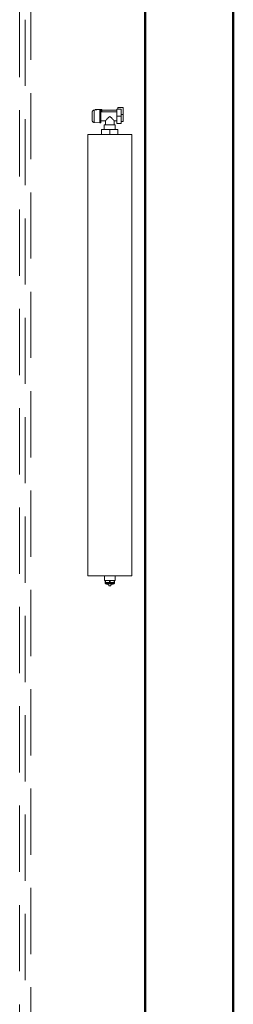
# Model space of a CAD drawing. Header units: millimetres. Extents: x 25471 to 48943, y 4737 to 38988.
# Tile 15 of 117: x 33379 to 33863, y 30583 to 32812. Entities that reach past the tile are written whole.
import ezdxf

# ---------------------------------------------------------------- set-up
doc = ezdxf.new("R2010")
doc.units = ezdxf.units.MM
doc.linetypes.add('ADSK_Скрыто', pattern=[300, 150, -150])
doc.linetypes.add('ADSK_Штриховая_ш3 п1_5', pattern=[225, 150, -75])
for name, color, linetype, lineweight in [('A-DETL-____-HDLN', 90, 'ADSK_Скрыто', 9), ('A-DETL-____-MBND', 5, 'ADSK_Штриховая_ш3 п1_5', 20), ('A-WALL-____-MCUT', 113, 'Continuous', 50), ('A-WALL-____-OTLN', 113, 'Continuous', 20), ('M-EQPM-____-OTLN', 50, 'Continuous', 20)]:
    doc.layers.add(name, color=color, linetype=linetype, lineweight=lineweight)

# ---------------------------------------------------------------- blocks, each defined once
blk = doc.blocks.new('Прямая форма - V line-609756-В_Этаж 01_Водопровод')
at = {"layer": 'A-WALL-____-MCUT', "color": 253}
blk.add_line((4919.9, -200), (8149.9, -200), dxfattribs=at)
blk = doc.blocks.new('Прямая форма - SW - 004-609757-В_Этаж 01_Водопровод')
blk.add_blockref('Прямая форма - V line-609756-В_Этаж 01_Водопровод', (0, 0))
blk = doc.blocks.new('Прямая форма - V line-610129-В_Этаж 01_Водопровод')
at = {"layer": 'A-WALL-____-MCUT', "color": 253}
blk.add_line((4919.9, 0), (8149.9, 0), dxfattribs=at)
blk = doc.blocks.new('Прямая форма - SW - 004-610130-В_Этаж 01_Водопровод')
blk.add_blockref('Прямая форма - V line-610129-В_Этаж 01_Водопровод', (0, 0))
blk = doc.blocks.new('V line_ifc_RVT-1-В_Этаж 01_Водопровод')
at = {"layer": 'A-WALL-____-OTLN', "color": 9, "lineweight": 20, "rotation": 270}
for name in ['Прямая форма - SW - 004-609757-В_Этаж 01_Водопровод', 'Прямая форма - SW - 004-610130-В_Этаж 01_Водопровод']:
    blk.add_blockref(name, (33863.2, 38587.6), dxfattribs=at)
blk = doc.blocks.new('ADSK_Радиатор универсальный_Боковое подключение_Клапаны - Радиатор 600х1000-V85-В_Этаж 01_Водопровод')
at = {"layer": 'A-DETL-____-HDLN', "flags": 128}
for points in [[(-554, 0), (-554, 0), (-554, 0), (-553.9, 0), (-553.8, 0)], [(-553.8, 0), (-553.9, 0), (-553.9, 0), (-554, 0), (-554, 0), (-554, 0)], [(-528, 0), (-528, 0), (-528, 0), (-528.1, 0), (-528.2, 0), (-528.3, 0)], [(-528.2, 0), (-528.1, 0), (-528.1, 0), (-528, 0), (-528, 0), (-528, 0)], [(-549.8, -20), (-549.9, -20), (-549.9, -20), (-550, -20), (-550, -20), (-550, -20), (-550, -20)], [(-550, -20), (-550, -20), (-550, -20), (-549.9, -20), (-549.9, -20), (-549.8, -20), (-549.7, -20)], [(-532, -20), (-532, -20), (-532, -20), (-532.1, -20), (-532.1, -20), (-532.2, -20), (-532.3, -20)], [(-532.3, -20), (-532.2, -20), (-532.1, -20), (-532.1, -20), (-532, -20), (-532, -20), (-532, -20), (-532, -20)]]:
    blk.add_lwpolyline(points, dxfattribs=at)
at = {"layer": 'M-EQPM-____-OTLN'}
for p, q in [((500, 70), (-500, 70)), ((-500, 70), (-500, -30)), ((-500, 70), (500, 70)), ((-500, -30), (-500, 70)), ((500, -30), (500, 70)), ((500, 70), (500, -30)), ((-561, 50), (-545, 50)), ((-561, 38), (-561, 50)), ((-557, 46), (-541, 46)), ((-557, 36), (-557, 46)), ((-545, 50), (-529, 50)), ((-545, 50), (-545, 46)), ((-541, 46), (-525, 46)), ((-541, 46), (-541, 36)), ((-529, 46), (-529, 50)), ((-525, 36), (-525, 46)), ((-557, 38), (-561, 38)), ((-541, 36), (-557, 36)), ((-555, 36), (-555, 2)), ((-551, 36), (-551, 0)), ((-525, 36), (-541, 36)), ((-531, 30), (-531, 36)), ((-522, 30), (-531, 30)), ((-511, 32.5), (-522, 32.5)), ((-522, 32.5), (-522, 7.5)), ((-511, 20), (-511, 38.5)), ((-500, 38.5), (-511, 38.5)), ((510, 32), (500, 32)), ((510, 30.9), (510, 32)), ((510, 30.8), (510, 29.9)), ((510, 30.8), (515, 30.8)), ((515, 29.9), (510, 29.9)), ((510, 21.1), (510, 29.8)), ((517, 30.8), (515, 30.8)), ((515, 29.9), (515, 30.8)), ((515, 29.9), (515, 20.9)), ((517, 30.5), (517, 30.8)), ((517, 9.2), (517, 30.8)), ((517, 22.5), (522, 22.5)), ((522, 17.5), (522, 22.5)), ((-556.5, 2), (-556.5, -13)), ((-551, 2), (-556.5, 2)), ((-551, 0), (-531, 0)), ((-531, 0), (-531, 10)), ((-531, 10), (-522, 10)), ((-522, 7.5), (-511, 7.5)), ((-511, 1.5), (-511, 20)), ((-500, 20), (-511, 20)), ((-500, 1.5), (-511, 1.5)), ((500, 8), (510, 8)), ((510, 20.9), (510, 19.1)), ((510, 20.9), (515, 20.9)), ((515, 19.1), (510, 19.1)), ((510, 10.2), (510, 18.9)), ((510, 10.1), (510, 9.2)), ((510, 10.1), (515, 10.1)), ((515, 9.2), (510, 9.2)), ((510, 8), (510, 9.1)), ((515, 19.1), (515, 20.9)), ((515, 19.1), (515, 10.1)), ((515, 9.2), (515, 10.1)), ((515, 9.2), (517, 9.2)), ((517, 17.5), (522, 17.5)), ((517, 9.2), (517, 9.5)), ((-556.5, -13), (-555.2, -13)), ((-556, -2.3), (-554.9, -15.8)), ((-556, -2.3), (-526, -2.3)), ((-554.9, -15.8), (-527.1, -15.8)), ((-527.1, -15.8), (-526, -2.3)), ((-500, -30), (500, -30)), ((500, -30), (-500, -30))]:
    blk.add_line(p, q, dxfattribs=at)
at = {"layer": 'M-EQPM-____-OTLN', "flags": 128}
for points in [[(515, 30.8), (515.5, 30.7), (516, 30.6)], [(517, 29.9), (517.8, 29), (518.6, 27.5), (519.6, 24.3), (519.8, 22.5)], [(-556, -2.3), (-556, -2.3), (-556, -2.2), (-556, -2.1), (-556, -2), (-556, -1.9), (-556, -1.9), (-556, -1.8), (-556, -1.7), (-556, -1.6), (-555.9, -1.5), (-555.9, -1.5), (-555.9, -1.4), (-555.9, -1.3), (-555.9, -1.2), (-555.8, -1.2), (-555.8, -1.1), (-555.7, -1), (-555.7, -1), (-555.7, -0.9), (-555.6, -0.8), (-555.6, -0.8), (-555.5, -0.7), (-555.5, -0.6), (-555.4, -0.6), (-555.4, -0.5), (-555.3, -0.5), (-555.2, -0.4), (-555.2, -0.4), (-555.1, -0.3), (-555, -0.3), (-555, -0.2), (-554.9, -0.2), (-554.8, -0.2), (-554.7, -0.1), (-554.7, -0.1), (-554.6, -0.1), (-554.5, -0.1), (-554.4, 0), (-554.4, 0), (-554.3, 0), (-554.2, 0), (-554.1, 0), (-554, 0), (-554, 0)], [(-554, 0), (-554, 0), (-554, 0), (-553.9, 0), (-553.8, 0), (-553.7, 0), (-553.6, 0), (-553.5, 0), (-553.3, 0), (-553.2, 0), (-553, 0), (-552.8, 0), (-552.5, 0), (-552.3, 0), (-552, 0), (-551.7, 0), (-551.4, 0), (-551.1, 0), (-550.8, 0)], [(-528, 0), (-528, 0), (-528, 0), (-528.1, 0), (-528.2, 0), (-528.3, 0), (-528.4, 0), (-528.5, 0), (-528.7, 0), (-528.8, 0), (-529, 0), (-529.2, 0), (-529.5, 0), (-529.7, 0), (-530, 0), (-530.3, 0), (-530.6, 0), (-530.9, 0), (-531.2, 0), (-531.6, 0), (-531.9, 0), (-532.3, 0), (-532.7, 0), (-533.1, 0), (-533.5, 0), (-534, 0), (-534.4, 0), (-534.9, 0), (-535.3, 0), (-535.8, 0), (-536.3, 0), (-536.8, 0), (-537.3, 0), (-537.8, 0), (-538.3, 0), (-538.8, 0), (-539.3, 0), (-539.8, 0), (-540.3, 0), (-540.9, 0), (-541.4, 0), (-541.9, 0), (-542.4, 0), (-542.9, 0), (-543.4, 0), (-544, 0), (-544.5, 0), (-545, 0), (-545.4, 0), (-545.9, 0), (-546.4, 0), (-546.9, 0), (-547.3, 0), (-547.8, 0), (-548.2, 0), (-548.7, 0), (-549.1, 0), (-549.5, 0), (-549.9, 0), (-550.2, 0), (-550.6, 0), (-550.9, 0), (-551.3, 0), (-551.6, 0), (-551.9, 0), (-552.1, 0), (-552.4, 0), (-552.6, 0), (-552.9, 0), (-553.1, 0), (-553.2, 0), (-553.4, 0), (-553.6, 0), (-553.7, 0), (-553.8, 0), (-553.9, 0), (-553.9, 0), (-554, 0), (-554, 0), (-554, 0)], [(-531.4, 0), (-531.1, 0), (-530.7, 0), (-530.4, 0), (-530.1, 0), (-529.9, 0), (-529.6, 0), (-529.4, 0), (-529.1, 0), (-528.9, 0), (-528.8, 0), (-528.6, 0), (-528.4, 0), (-528.3, 0), (-528.2, 0), (-528.1, 0), (-528.1, 0), (-528, 0), (-528, 0), (-528, 0)], [(-528, 0), (-527.9, 0), (-527.8, 0), (-527.8, 0), (-527.7, 0), (-527.6, 0), (-527.5, -0.1), (-527.4, -0.1), (-527.4, -0.1), (-527.3, -0.1), (-527.2, -0.2), (-527.1, -0.2), (-527.1, -0.2), (-527, -0.3), (-526.9, -0.3), (-526.9, -0.3), (-526.8, -0.4), (-526.7, -0.4), (-526.7, -0.5), (-526.6, -0.6), (-526.6, -0.6), (-526.5, -0.7), (-526.5, -0.7), (-526.4, -0.8), (-526.4, -0.9), (-526.3, -0.9), (-526.3, -1), (-526.2, -1.1), (-526.2, -1.1), (-526.2, -1.2), (-526.1, -1.3), (-526.1, -1.4), (-526.1, -1.4), (-526.1, -1.5), (-526, -1.6), (-526, -1.7), (-526, -1.7), (-526, -1.8), (-526, -1.9), (-526, -2), (-526, -2.1), (-526, -2.1), (-526, -2.2), (-526, -2.3), (-526, -2.3)], [(515, 9.2), (515.5, 9.3), (516, 9.4)], [(517, 10.1), (517.8, 11), (518.6, 12.5), (519.6, 15.7), (519.8, 17.5)], [(-550, -20), (-550.2, -20), (-550.4, -20), (-550.6, -20), (-550.8, -19.9), (-551, -19.9), (-551.2, -19.9), (-551.4, -19.8), (-551.6, -19.7), (-551.8, -19.7), (-551.9, -19.6), (-552.1, -19.5), (-552.3, -19.4), (-552.5, -19.3), (-552.7, -19.2), (-552.8, -19.1), (-553, -19), (-553.1, -18.9), (-553.3, -18.8), (-553.4, -18.6), (-553.6, -18.5), (-553.7, -18.3), (-553.9, -18.2), (-554, -18), (-554.1, -17.9), (-554.2, -17.7), (-554.3, -17.5), (-554.4, -17.4), (-554.5, -17.2), (-554.6, -17), (-554.7, -16.8), (-554.7, -16.6), (-554.8, -16.4), (-554.8, -16.2), (-554.9, -16), (-554.9, -15.8)], [(-546.3, -20), (-546.6, -20), (-546.9, -20), (-547.1, -20), (-547.4, -20), (-547.6, -20), (-547.9, -20), (-548.1, -20), (-548.3, -20), (-548.5, -20), (-548.7, -20), (-548.9, -20), (-549.1, -20), (-549.2, -20), (-549.4, -20), (-549.5, -20), (-549.6, -20), (-549.7, -20), (-549.8, -20), (-549.9, -20), (-549.9, -20), (-550, -20), (-550, -20), (-550, -20), (-550, -20)], [(-550, -20), (-550, -20), (-550, -20), (-549.9, -20), (-549.9, -20), (-549.8, -20), (-549.7, -20), (-549.6, -20), (-549.5, -20), (-549.4, -20), (-549.3, -20), (-549.1, -20), (-549, -20), (-548.8, -20), (-548.6, -20), (-548.4, -20), (-548.2, -20), (-548, -20), (-547.8, -20), (-547.5, -20), (-547.3, -20), (-547, -20), (-546.7, -20), (-546.5, -20), (-546.2, -20), (-545.9, -20), (-545.6, -20), (-545.2, -20), (-544.9, -20), (-544.6, -20), (-544.3, -20), (-543.9, -20), (-543.6, -20), (-543.2, -20), (-542.9, -20), (-542.5, -20), (-542.2, -20), (-541.8, -20), (-541.5, -20), (-541.1, -20), (-540.7, -20), (-540.4, -20), (-540, -20), (-539.7, -20), (-539.3, -20), (-539, -20), (-538.6, -20), (-538.3, -20), (-537.9, -20), (-537.6, -20), (-537.3, -20), (-536.9, -20), (-536.6, -20), (-536.3, -20), (-536, -20), (-535.7, -20), (-535.4, -20), (-535.1, -20), (-534.9, -20), (-534.6, -20), (-534.4, -20), (-534.1, -20), (-533.9, -20), (-533.7, -20), (-533.5, -20), (-533.3, -20), (-533.1, -20), (-532.9, -20), (-532.8, -20), (-532.6, -20), (-532.5, -20), (-532.4, -20), (-532.3, -20), (-532.2, -20), (-532.1, -20), (-532.1, -20), (-532, -20), (-532, -20), (-532, -20), (-532, -20)], [(-532, -20), (-532, -20), (-532, -20), (-532.1, -20), (-532.1, -20), (-532.2, -20), (-532.3, -20), (-532.4, -20), (-532.5, -20), (-532.6, -20), (-532.7, -20), (-532.9, -20), (-533, -20), (-533.2, -20), (-533.4, -20), (-533.6, -20), (-533.8, -20), (-534, -20), (-534.2, -20), (-534.5, -20), (-534.7, -20), (-535, -20), (-535.3, -20), (-535.5, -20), (-535.8, -20)], [(-527.1, -15.8), (-527.1, -16), (-527.2, -16.2), (-527.2, -16.4), (-527.3, -16.6), (-527.3, -16.8), (-527.4, -17), (-527.5, -17.2), (-527.6, -17.4), (-527.7, -17.5), (-527.8, -17.7), (-527.9, -17.9), (-528, -18), (-528.1, -18.2), (-528.3, -18.3), (-528.4, -18.5), (-528.6, -18.6), (-528.7, -18.8), (-528.9, -18.9), (-529, -19), (-529.2, -19.1), (-529.3, -19.2), (-529.5, -19.3), (-529.7, -19.4), (-529.9, -19.5), (-530.1, -19.6), (-530.2, -19.7), (-530.4, -19.7), (-530.6, -19.8), (-530.8, -19.9), (-531, -19.9), (-531.2, -19.9), (-531.4, -20), (-531.6, -20), (-531.8, -20), (-532, -20)]]:
    blk.add_lwpolyline(points, dxfattribs=at)
at = {"layer": 'M-EQPM-____-OTLN'}
for points, knots in [([(-541, 20), (-540.4, 20.6), (-539.1, 21.9), (-537.5, 23.5), (-536.4, 24.6), (-535.8, 25.2), (-535.4, 25.6), (-535, 26), (-534.5, 26.5), (-534.1, 26.9), (-533.7, 27.3), (-533.4, 27.6), (-533, 28), (-532.7, 28.3), (-532.3, 28.7), (-532, 28.9), (-531.8, 29.2), (-531.6, 29.5), (-531.4, 29.6), (-531.2, 29.8), (-531, 29.9), (-531, 30), (-531, 30)], [0, 0, 0, 0, 0.142857, 0.285714, 0.357143, 0.392857, 0.428571, 0.464286, 0.5, 0.535714, 0.571429, 0.607143, 0.642857, 0.678571, 0.714286, 0.75, 0.785714, 0.821429, 0.857143, 0.892857, 0.928571, 1, 1, 1, 1]), ([(-531, 10), (-531, 10), (-531, 10.1), (-531.2, 10.2), (-531.4, 10.4), (-531.6, 10.5), (-531.8, 10.8), (-532, 11.1), (-532.3, 11.3), (-532.7, 11.7), (-533, 12), (-533.4, 12.4), (-533.7, 12.7), (-534.1, 13.1), (-534.7, 13.7), (-535.2, 14.2), (-535.8, 14.8), (-536.4, 15.4), (-537.5, 16.5), (-539.1, 18.1), (-540.4, 19.4), (-541, 20)], [0, 0, 0, 0, 0.071429, 0.107143, 0.142857, 0.178571, 0.214286, 0.25, 0.285714, 0.321429, 0.357143, 0.392857, 0.428571, 0.464286, 0.5, 0.571429, 0.607143, 0.642857, 0.714286, 0.857143, 1, 1, 1, 1])]:
    blk.add_open_spline(points, degree=3, knots=knots, dxfattribs=at)

msp = doc.modelspace()

# ---------------------------------------------------------------- linework, layer by layer
at = {"layer": 'A-DETL-____-MBND', "color": 150}
for p, q in [((33378.8, 34632.4), (33378.8, 27771.2)), ((33403.8, 27771.2), (33403.8, 34632.4)), ((33391.3, 34612.4), (33391.3, 27771.2))]:
    msp.add_line(p, q, dxfattribs=at)

# ---------------------------------------------------------------- block references
at = {"lineweight": 9}
msp.add_blockref('V line_ifc_RVT-1-В_Этаж 01_Водопровод', (0, 0), dxfattribs=at)
at = {"layer": 'A-DETL-____-HDLN', "rotation": 269.9999999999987}
msp.add_blockref('ADSK_Радиатор универсальный_Боковое подключение_Клапаны - Радиатор 600х1000-V85-В_Этаж 01_Водопровод', (33563.2, 32052.6), dxfattribs=at)

doc.saveas('drawing.dxf')
